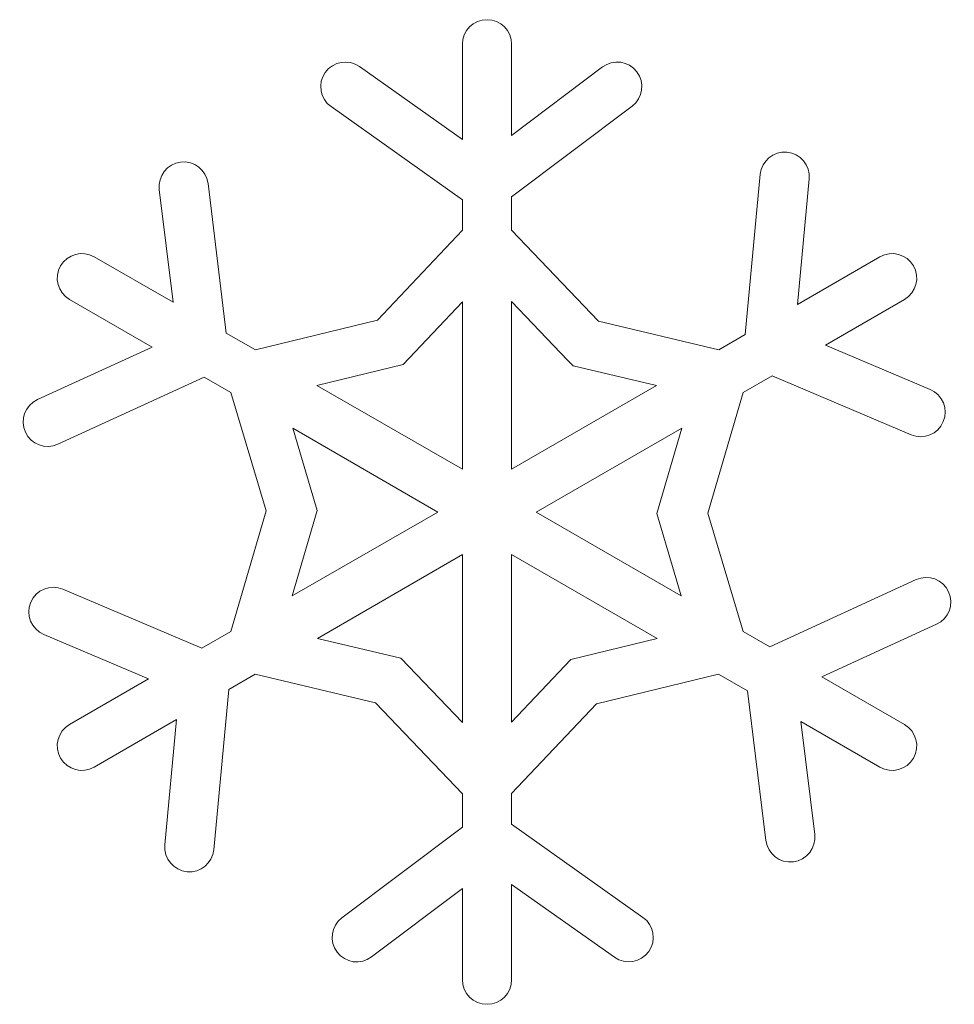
# Model space of a CAD drawing. Header units: centimetres. Extents: x -132 to 124, y -95 to 91.
# Tile 32 of 56: x -68.29 to -65.67, y 65.32 to 68.07. Entities that reach past the tile are written whole.
import ezdxf

# ---------------------------------------------------------------- set-up
doc = ezdxf.new("R2010")
doc.units = ezdxf.units.CM
doc.header["$MEASUREMENT"] = 0
doc.layers.add('Layer 1', color=7, linetype='Continuous')

msp = doc.modelspace()

# ---------------------------------------------------------------- linework, layer by layer
at = {"layer": 'Layer 1', "lineweight": 5}
for points in [[(-67.04899, 68.00297), (-67.04899, 68.04075), (-67.01782, 68.07175), (-66.98003, 68.07175)], [(-66.98003, 68.07175), (-66.94207, 68.07175), (-66.91108, 68.04075), (-66.91108, 68.00297)], [(-68.17281, 67.38324), (-68.15383, 67.41598), (-68.11152, 67.4273), (-68.07878, 67.40849)], [(-65.88128, 67.40849), (-65.84855, 67.4273), (-65.80624, 67.41598), (-65.78708, 67.38324)], [(-68.14756, 67.28904), (-68.18047, 67.30802), (-68.19179, 67.35033), (-68.17281, 67.38324)], [(-65.78708, 67.38324), (-65.76828, 67.35033), (-65.77959, 67.30802), (-65.81233, 67.28904)], [(-68.17281, 66.00589), (-68.19179, 66.03863), (-68.18047, 66.08094), (-68.14756, 66.09974)], [(-65.81233, 66.09974), (-65.77959, 66.08094), (-65.76828, 66.03863), (-65.78708, 66.00589)], [(-68.07878, 65.98064), (-68.11152, 65.96166), (-68.15383, 65.97298), (-68.17281, 66.00589)], [(-65.78708, 66.00589), (-65.80624, 65.97298), (-65.84855, 65.96166), (-65.88128, 65.98064)], [(-66.98003, 65.31704), (-67.01782, 65.31704), (-67.04899, 65.34803), (-67.04899, 65.38599)], [(-66.91108, 65.38599), (-66.91108, 65.34803), (-66.94207, 65.31704), (-66.98003, 65.31704)]]:
    msp.add_open_spline(points, degree=3, dxfattribs=at)
for points, knots in [([(-67.33647, 67.94045), (-67.33647, 67.94045), (-67.04899, 67.73655), (-67.04899, 67.73655), (-67.04899, 67.73655), (-67.04899, 67.73655), (-67.04899, 68.00297), (-67.04899, 68.00297)], [0, 0, 0, 0, 0.3333333, 0.3333333, 0.3333333, 0.3333333, 1, 1, 1, 1]), ([(-66.91108, 68.00297), (-66.91108, 68.00297), (-66.91108, 67.74804), (-66.91108, 67.74804), (-66.91108, 67.74804), (-66.91108, 67.74804), (-66.65703, 67.93958), (-66.65703, 67.93958)], [0, 0, 0, 0, 0.3333333, 0.3333333, 0.3333333, 0.3333333, 1, 1, 1, 1]), ([(-67.41623, 67.82849), (-67.44705, 67.8506), (-67.45436, 67.89344), (-67.43225, 67.92426), (-67.43225, 67.92426), (-67.41031, 67.95526), (-67.3673, 67.96257), (-67.33647, 67.94045)], [0, 0, 0, 0, 0.3333333, 0.3333333, 0.3333333, 0.3333333, 1, 1, 1, 1]), ([(-66.65703, 67.93958), (-66.62673, 67.96239), (-66.58354, 67.9563), (-66.56073, 67.926), (-66.56073, 67.926), (-66.53775, 67.8957), (-66.54384, 67.85252), (-66.57414, 67.82971)], [0, 0, 0, 0, 0.3333333, 0.3333333, 0.3333333, 0.3333333, 1, 1, 1, 1]), ([(-67.7603, 67.61362), (-67.7603, 67.61362), (-67.70911, 67.19484), (-67.70911, 67.19484), (-67.70911, 67.19484), (-67.70911, 67.19484), (-67.62797, 67.14817), (-67.62797, 67.14817), (-67.62797, 67.14817), (-67.62797, 67.14817), (-67.28615, 67.23123), (-67.28615, 67.23123), (-67.28615, 67.23123), (-67.28615, 67.23123), (-67.04899, 67.4825), (-67.04899, 67.4825), (-67.04899, 67.4825), (-67.04899, 67.4825), (-67.04899, 67.56817), (-67.04899, 67.56817), (-67.04899, 67.56817), (-67.04899, 67.56817), (-67.41623, 67.82849), (-67.41623, 67.82849)], [0, 0, 0, 0, 0.1428571, 0.1428571, 0.1428571, 0.1428571, 0.2857143, 0.2857143, 0.2857143, 0.2857143, 0.4285714, 0.4285714, 0.4285714, 0.4285714, 0.5714286, 0.5714286, 0.5714286, 0.5714286, 0.7142857, 0.7142857, 0.7142857, 0.7142857, 1, 1, 1, 1]), ([(-66.57414, 67.82971), (-66.57414, 67.82971), (-66.91108, 67.576), (-66.91108, 67.576), (-66.91108, 67.576), (-66.91108, 67.576), (-66.91108, 67.4825), (-66.91108, 67.4825), (-66.91108, 67.4825), (-66.91108, 67.4825), (-66.66852, 67.2281), (-66.66852, 67.2281), (-66.66852, 67.2281), (-66.66852, 67.2281), (-66.33193, 67.14817), (-66.33193, 67.14817), (-66.33193, 67.14817), (-66.33193, 67.14817), (-66.25792, 67.19101), (-66.25792, 67.19101), (-66.25792, 67.19101), (-66.25792, 67.19101), (-66.21596, 67.63921), (-66.21596, 67.63921)], [0, 0, 0, 0, 0.1428571, 0.1428571, 0.1428571, 0.1428571, 0.2857143, 0.2857143, 0.2857143, 0.2857143, 0.4285714, 0.4285714, 0.4285714, 0.4285714, 0.5714286, 0.5714286, 0.5714286, 0.5714286, 0.7142857, 0.7142857, 0.7142857, 0.7142857, 1, 1, 1, 1]), ([(-66.21596, 67.63921), (-66.2123, 67.677), (-66.17887, 67.70468), (-66.14108, 67.70103), (-66.14108, 67.70103), (-66.1033, 67.69755), (-66.07561, 67.66411), (-66.07927, 67.62633)], [0, 0, 0, 0, 0.3333333, 0.3333333, 0.3333333, 0.3333333, 1, 1, 1, 1]), ([(-67.89665, 67.59655), (-67.90135, 67.63434), (-67.87471, 67.66864), (-67.83692, 67.67334), (-67.83692, 67.67334), (-67.79931, 67.67787), (-67.765, 67.65123), (-67.7603, 67.61362)], [0, 0, 0, 0, 0.3333333, 0.3333333, 0.3333333, 0.3333333, 1, 1, 1, 1]), ([(-66.07927, 67.62633), (-66.07927, 67.62633), (-66.112, 67.27511), (-66.112, 67.27511), (-66.112, 67.27511), (-66.112, 67.27511), (-65.88128, 67.40849), (-65.88128, 67.40849)], [0, 0, 0, 0, 0.3333333, 0.3333333, 0.3333333, 0.3333333, 1, 1, 1, 1]), ([(-68.07878, 67.40849), (-68.07878, 67.40849), (-67.85816, 67.28103), (-67.85816, 67.28103), (-67.85816, 67.28103), (-67.85816, 67.28103), (-67.89665, 67.59655), (-67.89665, 67.59655)], [0, 0, 0, 0, 0.3333333, 0.3333333, 0.3333333, 0.3333333, 1, 1, 1, 1]), ([(-68.23741, 67.00869), (-68.23741, 67.00869), (-67.91684, 67.15583), (-67.91684, 67.15583), (-67.91684, 67.15583), (-67.91684, 67.15583), (-68.14756, 67.28904), (-68.14756, 67.28904)], [0, 0, 0, 0, 0.3333333, 0.3333333, 0.3333333, 0.3333333, 1, 1, 1, 1]), ([(-67.45593, 67.04874), (-67.45593, 67.04874), (-67.04899, 66.81384), (-67.04899, 66.81384), (-67.04899, 66.81384), (-67.04899, 66.81384), (-67.04899, 67.28225), (-67.04899, 67.28225), (-67.04899, 67.28225), (-67.04899, 67.28225), (-67.21406, 67.10742), (-67.21406, 67.10742), (-67.21406, 67.10742), (-67.21406, 67.10742), (-67.45593, 67.04874), (-67.45593, 67.04874)], [0, 0, 0, 0, 0.2, 0.2, 0.2, 0.2, 0.4, 0.4, 0.4, 0.4, 0.6, 0.6, 0.6, 0.6, 1, 1, 1, 1]), ([(-66.91108, 67.28347), (-66.91108, 67.28347), (-66.91108, 66.81384), (-66.91108, 66.81384), (-66.91108, 66.81384), (-66.91108, 66.81384), (-66.50553, 67.04787), (-66.50553, 67.04787), (-66.50553, 67.04787), (-66.50553, 67.04787), (-66.73921, 67.10359), (-66.73921, 67.10359), (-66.73921, 67.10359), (-66.73921, 67.10359), (-66.75367, 67.11857), (-66.75367, 67.11857), (-66.75367, 67.11857), (-66.75367, 67.11857), (-66.91108, 67.28347), (-66.91108, 67.28347)], [0, 0, 0, 0, 0.1666667, 0.1666667, 0.1666667, 0.1666667, 0.3333333, 0.3333333, 0.3333333, 0.3333333, 0.5, 0.5, 0.5, 0.5, 0.6666667, 0.6666667, 0.6666667, 0.6666667, 1, 1, 1, 1]), ([(-65.81233, 67.28904), (-65.81233, 67.28904), (-66.03312, 67.16158), (-66.03312, 67.16158), (-66.03312, 67.16158), (-66.03312, 67.16158), (-65.74024, 67.03725), (-65.74024, 67.03725)], [0, 0, 0, 0, 0.3333333, 0.3333333, 0.3333333, 0.3333333, 1, 1, 1, 1]), ([(-68.1662, 66.4783), (-68.1662, 66.4783), (-67.77772, 66.3134), (-67.77772, 66.3134), (-67.77772, 66.3134), (-67.77772, 66.3134), (-67.69692, 66.36007), (-67.69692, 66.36007), (-67.69692, 66.36007), (-67.69692, 66.36007), (-67.59802, 66.69753), (-67.59802, 66.69753), (-67.59802, 66.69753), (-67.59802, 66.69753), (-67.69692, 67.02872), (-67.69692, 67.02872), (-67.69692, 67.02872), (-67.69692, 67.02872), (-67.77092, 67.07155), (-67.77092, 67.07155), (-67.77092, 67.07155), (-67.77092, 67.07155), (-68.1803, 66.88384), (-68.1803, 66.88384)], [0, 0, 0, 0, 0.1428571, 0.1428571, 0.1428571, 0.1428571, 0.2857143, 0.2857143, 0.2857143, 0.2857143, 0.4285714, 0.4285714, 0.4285714, 0.4285714, 0.5714286, 0.5714286, 0.5714286, 0.5714286, 0.7142857, 0.7142857, 0.7142857, 0.7142857, 1, 1, 1, 1]), ([(-65.79405, 66.91066), (-65.79405, 66.91066), (-66.18235, 67.07556), (-66.18235, 67.07556), (-66.18235, 67.07556), (-66.18235, 67.07556), (-66.26315, 67.02872), (-66.26315, 67.02872), (-66.26315, 67.02872), (-66.26315, 67.02872), (-66.36205, 66.69143), (-66.36205, 66.69143), (-66.36205, 66.69143), (-66.36205, 66.69143), (-66.26315, 66.36007), (-66.26315, 66.36007), (-66.26315, 66.36007), (-66.26315, 66.36007), (-66.18897, 66.31723), (-66.18897, 66.31723), (-66.18897, 66.31723), (-66.18897, 66.31723), (-65.77977, 66.50511), (-65.77977, 66.50511)], [0, 0, 0, 0, 0.1428571, 0.1428571, 0.1428571, 0.1428571, 0.2857143, 0.2857143, 0.2857143, 0.2857143, 0.4285714, 0.4285714, 0.4285714, 0.4285714, 0.5714286, 0.5714286, 0.5714286, 0.5714286, 0.7142857, 0.7142857, 0.7142857, 0.7142857, 1, 1, 1, 1]), ([(-65.74024, 67.03725), (-65.70541, 67.02245), (-65.68905, 66.98205), (-65.70385, 66.94723), (-65.70385, 66.94723), (-65.71865, 66.91223), (-65.75905, 66.89568), (-65.79405, 66.91066)], [0, 0, 0, 0, 0.3333333, 0.3333333, 0.3333333, 0.3333333, 1, 1, 1, 1]), ([(-68.1803, 66.88384), (-68.21478, 66.868), (-68.25552, 66.88332), (-68.2712, 66.91762), (-68.2712, 66.91762), (-68.28704, 66.95228), (-68.27189, 66.99285), (-68.23741, 67.00869)], [0, 0, 0, 0, 0.3333333, 0.3333333, 0.3333333, 0.3333333, 1, 1, 1, 1]), ([(-67.52471, 66.45949), (-67.52471, 66.45949), (-67.11777, 66.69439), (-67.11777, 66.69439), (-67.11777, 66.69439), (-67.11777, 66.69439), (-67.52349, 66.92859), (-67.52349, 66.92859), (-67.52349, 66.92859), (-67.52349, 66.92859), (-67.45471, 66.69822), (-67.45471, 66.69822), (-67.45471, 66.69822), (-67.45471, 66.69822), (-67.52471, 66.45949), (-67.52471, 66.45949)], [0, 0, 0, 0, 0.2, 0.2, 0.2, 0.2, 0.4, 0.4, 0.4, 0.4, 0.6, 0.6, 0.6, 0.6, 1, 1, 1, 1]), ([(-66.43536, 66.92929), (-66.43536, 66.92929), (-66.8423, 66.69439), (-66.8423, 66.69439), (-66.8423, 66.69439), (-66.8423, 66.69439), (-66.43658, 66.46019), (-66.43658, 66.46019), (-66.43658, 66.46019), (-66.43658, 66.46019), (-66.50536, 66.69056), (-66.50536, 66.69056), (-66.50536, 66.69056), (-66.50536, 66.69056), (-66.43536, 66.92929), (-66.43536, 66.92929)], [0, 0, 0, 0, 0.2, 0.2, 0.2, 0.2, 0.4, 0.4, 0.4, 0.4, 0.6, 0.6, 0.6, 0.6, 1, 1, 1, 1]), ([(-67.04899, 66.10532), (-67.04899, 66.10532), (-67.04899, 66.57529), (-67.04899, 66.57529), (-67.04899, 66.57529), (-67.04899, 66.57529), (-67.45453, 66.34091), (-67.45453, 66.34091), (-67.45453, 66.34091), (-67.45453, 66.34091), (-67.22068, 66.28536), (-67.22068, 66.28536), (-67.22068, 66.28536), (-67.22068, 66.28536), (-67.04899, 66.10532), (-67.04899, 66.10532)], [0, 0, 0, 0, 0.2, 0.2, 0.2, 0.2, 0.4, 0.4, 0.4, 0.4, 0.6, 0.6, 0.6, 0.6, 1, 1, 1, 1]), ([(-66.50414, 66.34022), (-66.50414, 66.34022), (-66.91108, 66.57529), (-66.91108, 66.57529), (-66.91108, 66.57529), (-66.91108, 66.57529), (-66.91108, 66.10654), (-66.91108, 66.10654), (-66.91108, 66.10654), (-66.91108, 66.10654), (-66.74583, 66.28136), (-66.74583, 66.28136), (-66.74583, 66.28136), (-66.74583, 66.28136), (-66.50414, 66.34022), (-66.50414, 66.34022)], [0, 0, 0, 0, 0.2, 0.2, 0.2, 0.2, 0.4, 0.4, 0.4, 0.4, 0.6, 0.6, 0.6, 0.6, 1, 1, 1, 1]), ([(-65.77977, 66.50511), (-65.74529, 66.52096), (-65.70454, 66.50564), (-65.68887, 66.47116), (-65.68887, 66.47116), (-65.67303, 66.43668), (-65.68818, 66.39594), (-65.72265, 66.38026)], [0, 0, 0, 0, 0.3333333, 0.3333333, 0.3333333, 0.3333333, 1, 1, 1, 1]), ([(-68.21965, 66.35171), (-68.25483, 66.36651), (-68.27102, 66.40691), (-68.25622, 66.44191), (-68.25622, 66.44191), (-68.24142, 66.47691), (-68.20102, 66.4931), (-68.1662, 66.4783)], [0, 0, 0, 0, 0.3333333, 0.3333333, 0.3333333, 0.3333333, 1, 1, 1, 1]), ([(-65.72265, 66.38026), (-65.72265, 66.38026), (-66.04322, 66.23313), (-66.04322, 66.23313), (-66.04322, 66.23313), (-66.04322, 66.23313), (-65.81233, 66.09974), (-65.81233, 66.09974)], [0, 0, 0, 0, 0.3333333, 0.3333333, 0.3333333, 0.3333333, 1, 1, 1, 1]), ([(-68.14756, 66.09974), (-68.14756, 66.09974), (-67.92694, 66.22721), (-67.92694, 66.22721), (-67.92694, 66.22721), (-67.92694, 66.22721), (-68.21965, 66.35171), (-68.21965, 66.35171)], [0, 0, 0, 0, 0.3333333, 0.3333333, 0.3333333, 0.3333333, 1, 1, 1, 1]), ([(-67.38593, 65.55925), (-67.38593, 65.55925), (-67.04899, 65.81295), (-67.04899, 65.81295), (-67.04899, 65.81295), (-67.04899, 65.81295), (-67.04899, 65.90629), (-67.04899, 65.90629), (-67.04899, 65.90629), (-67.04899, 65.90629), (-67.29172, 66.16069), (-67.29172, 66.16069), (-67.29172, 66.16069), (-67.29172, 66.16069), (-67.62814, 66.24079), (-67.62814, 66.24079), (-67.62814, 66.24079), (-67.62814, 66.24079), (-67.70214, 66.19813), (-67.70214, 66.19813), (-67.70214, 66.19813), (-67.70214, 66.19813), (-67.74411, 65.74957), (-67.74411, 65.74957)], [0, 0, 0, 0, 0.1428571, 0.1428571, 0.1428571, 0.1428571, 0.2857143, 0.2857143, 0.2857143, 0.2857143, 0.4285714, 0.4285714, 0.4285714, 0.4285714, 0.5714286, 0.5714286, 0.5714286, 0.5714286, 0.7142857, 0.7142857, 0.7142857, 0.7142857, 1, 1, 1, 1]), ([(-66.19977, 65.77534), (-66.19977, 65.77534), (-66.25113, 66.19412), (-66.25113, 66.19412), (-66.25113, 66.19412), (-66.25113, 66.19412), (-66.3321, 66.24079), (-66.3321, 66.24079), (-66.3321, 66.24079), (-66.3321, 66.24079), (-66.67374, 66.15773), (-66.67374, 66.15773), (-66.67374, 66.15773), (-66.67374, 66.15773), (-66.91108, 65.90664), (-66.91108, 65.90664), (-66.91108, 65.90664), (-66.91108, 65.90664), (-66.91108, 65.82096), (-66.91108, 65.82096), (-66.91108, 65.82096), (-66.91108, 65.82096), (-66.54384, 65.56029), (-66.54384, 65.56029)], [0, 0, 0, 0, 0.1428571, 0.1428571, 0.1428571, 0.1428571, 0.2857143, 0.2857143, 0.2857143, 0.2857143, 0.4285714, 0.4285714, 0.4285714, 0.4285714, 0.5714286, 0.5714286, 0.5714286, 0.5714286, 0.7142857, 0.7142857, 0.7142857, 0.7142857, 1, 1, 1, 1]), ([(-67.8808, 65.76281), (-67.8808, 65.76281), (-67.84806, 66.11385), (-67.84806, 66.11385), (-67.84806, 66.11385), (-67.84806, 66.11385), (-68.07878, 65.98064), (-68.07878, 65.98064)], [0, 0, 0, 0, 0.3333333, 0.3333333, 0.3333333, 0.3333333, 1, 1, 1, 1]), ([(-65.88128, 65.98064), (-65.88128, 65.98064), (-66.10208, 66.1081), (-66.10208, 66.1081), (-66.10208, 66.1081), (-66.10208, 66.1081), (-66.06342, 65.79223), (-66.06342, 65.79223)], [0, 0, 0, 0, 0.3333333, 0.3333333, 0.3333333, 0.3333333, 1, 1, 1, 1]), ([(-66.06342, 65.79223), (-66.05872, 65.75462), (-66.08536, 65.72032), (-66.12315, 65.71562), (-66.12315, 65.71562), (-66.16076, 65.71092), (-66.19506, 65.73773), (-66.19977, 65.77534)], [0, 0, 0, 0, 0.3333333, 0.3333333, 0.3333333, 0.3333333, 1, 1, 1, 1]), ([(-67.74411, 65.74957), (-67.74777, 65.71196), (-67.7812, 65.68427), (-67.81898, 65.68776), (-67.81898, 65.68776), (-67.85677, 65.69141), (-67.88446, 65.72502), (-67.8808, 65.76281)], [0, 0, 0, 0, 0.3333333, 0.3333333, 0.3333333, 0.3333333, 1, 1, 1, 1]), ([(-66.62359, 65.4485), (-66.62359, 65.4485), (-66.91108, 65.65258), (-66.91108, 65.65258), (-66.91108, 65.65258), (-66.91108, 65.65258), (-66.91108, 65.38599), (-66.91108, 65.38599)], [0, 0, 0, 0, 0.3333333, 0.3333333, 0.3333333, 0.3333333, 1, 1, 1, 1]), ([(-67.04899, 65.38599), (-67.04899, 65.38599), (-67.04899, 65.64092), (-67.04899, 65.64092), (-67.04899, 65.64092), (-67.04899, 65.64092), (-67.30304, 65.44955), (-67.30304, 65.44955)], [0, 0, 0, 0, 0.3333333, 0.3333333, 0.3333333, 0.3333333, 1, 1, 1, 1]), ([(-67.30304, 65.44955), (-67.33334, 65.42674), (-67.37652, 65.43266), (-67.39933, 65.46296), (-67.39933, 65.46296), (-67.42215, 65.49326), (-67.41623, 65.53627), (-67.38593, 65.55925)], [0, 0, 0, 0, 0.3333333, 0.3333333, 0.3333333, 0.3333333, 1, 1, 1, 1]), ([(-66.54384, 65.56029), (-66.51302, 65.53853), (-66.50571, 65.49534), (-66.52782, 65.46452), (-66.52782, 65.46452), (-66.54959, 65.4337), (-66.59277, 65.42656), (-66.62359, 65.4485)], [0, 0, 0, 0, 0.3333333, 0.3333333, 0.3333333, 0.3333333, 1, 1, 1, 1])]:
    msp.add_open_spline(points, degree=3, knots=knots, dxfattribs=at)

doc.saveas('drawing.dxf')
